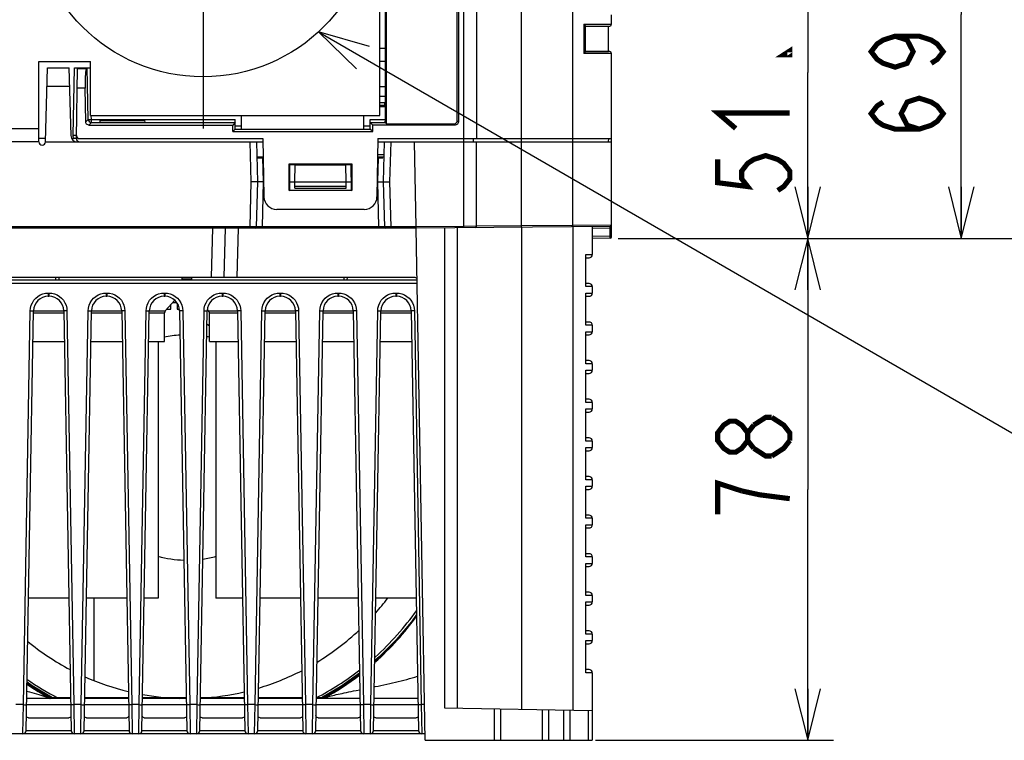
# Model space of a CAD drawing. Extents: x 28 to 410, y 36 to 287.
# Tile 3 of 40: x 88 to 126, y 44 to 72. Entities that reach past the tile are written whole.
import ezdxf

# ---------------------------------------------------------------- set-up
doc = ezdxf.new("R2010")
doc.units = 0
doc.header["$LTSCALE"] = 23.1
doc.linetypes.add('CENTER', pattern=[0.6, 0.375, -0.075, 0.075, -0.075])
doc.layers.get('0').update_dxf_attribs({"linetype": 'CONTINUOUS'})
for name, color, linetype in [('ALL_DIM', 7, 'CONTINUOUS'), ('ALL_NOTE', 7, 'CONTINUOUS'), ('DEFAULT_1', 7, 'CENTER')]:
    doc.layers.add(name, color=color, linetype=linetype)
doc.dimstyles.get("Standard").update_dxf_attribs({"dimtxt": 2.5, "dimasz": 2.5, "dimexe": 1.25, "dimexo": 0.625, "dimtad": 1, "dimcen": 2.5, "dimazin": 3, "dimtfac": 1, "dimtmove": 0, "dimatfit": 3})

# ---------------------------------------------------------------- blocks, each defined once
blk = doc.blocks.new('_OPEN')
at = {"color": 0, "linetype": 'BYBLOCK'}
for p, q in [((0, 0), (-1, 0.25)), ((-1, -0.25), (0, 0)), ((-1, 0), (0, 0))]:
    blk.add_line(p, q, dxfattribs=at)
blk = doc.blocks.new('*D8')
at = {"layer": 'ALL_DIM', "color": 2, "linetype": 'CONTINUOUS'}
for p, q in [((111.253, 63.152), (119.626, 63.152)), ((118.626, 63.152), (118.626, 53.402)), ((118.626, 43.652), (118.626, 53.402)), ((110.378, 43.652), (119.626, 43.652))]:
    blk.add_line(p, q, dxfattribs=at)
at = {"layer": 'ALL_DIM', "color": 2, "linetype": 'CONTINUOUS', "xscale": 2, "yscale": 2, "zscale": 2}
for p, rotation in [((118.626, 63.152), 90), ((118.626, 43.652), 270)]:
    blk.add_blockref('_OPEN', p, dxfattribs=dict(at, rotation=rotation))
blk = doc.blocks.new('*D9')
at = {"layer": 'ALL_DIM', "color": 2, "linetype": 'CONTINUOUS'}
for p, q in [((104.753, 76.052), (119.626, 76.052)), ((118.626, 76.052), (118.626, 69.602)), ((118.626, 63.152), (118.626, 69.602)), ((111.253, 63.152), (119.626, 63.152))]:
    blk.add_line(p, q, dxfattribs=at)
at = {"layer": 'ALL_DIM', "color": 2, "linetype": 'CONTINUOUS', "xscale": 2, "yscale": 2, "zscale": 2}
for p, rotation in [((118.626, 76.052), 90), ((118.626, 63.152), 270)]:
    blk.add_blockref('_OPEN', p, dxfattribs=dict(at, rotation=rotation))
blk = doc.blocks.new('*D10')
at = {"layer": 'ALL_DIM', "color": 2, "linetype": 'CONTINUOUS'}
for p, q in [((92.003, 80.552), (125.589, 80.552)), ((124.589, 80.552), (124.589, 71.852)), ((124.589, 63.152), (124.589, 71.852)), ((111.253, 63.152), (125.589, 63.152))]:
    blk.add_line(p, q, dxfattribs=at)
at = {"layer": 'ALL_DIM', "color": 2, "linetype": 'CONTINUOUS', "xscale": 2, "yscale": 2, "zscale": 2}
for p, rotation in [((124.589, 80.552), 90), ((124.589, 63.152), 270)]:
    blk.add_blockref('_OPEN', p, dxfattribs=dict(at, rotation=rotation))
blk = doc.blocks.new('*D11')
at = {"layer": 'ALL_DIM', "color": 2, "linetype": 'CONTINUOUS'}
for p, q in [((97.878, 86.052), (131.507, 86.052)), ((130.507, 86.052), (130.507, 74.602)), ((130.507, 63.152), (130.507, 74.602)), ((111.253, 63.152), (131.507, 63.152))]:
    blk.add_line(p, q, dxfattribs=at)
at = {"layer": 'ALL_DIM', "color": 2, "linetype": 'CONTINUOUS', "xscale": 2, "yscale": 2, "zscale": 2}
for p, rotation in [((130.507, 86.052), 90), ((130.507, 63.152), 270)]:
    blk.add_blockref('_OPEN', p, dxfattribs=dict(at, rotation=rotation))

msp = doc.modelspace()

# ---------------------------------------------------------------- linework, layer by layer
at = {"color": 7, "linetype": 'CONTINUOUS'}
for p, q in [((109.503, 63.656), (109.503, 90.448)), ((105.253, 86.902), (105.253, 67.027)), ((107.503, 63.638), (107.503, 86.902)), ((105.003, 67.725), (105.003, 86.777)), ((105.049, 86.777), (105.049, 67.679)), ((105.753, 86.777), (105.753, 67.027)), ((102.209, 78.277), (102.201, 67.776)), ((102.253, 67.601), (102.253, 78.277)), ((111.003, 71.471), (111.003, 71.834)), ((109.928, 71.471), (109.928, 70.334)), ((109.928, 71.471), (111.003, 71.471)), ((109.98, 71.396), (110.934, 71.396)), ((109.982, 71.4), (109.982, 70.405)), ((109.982, 71.391), (110.878, 71.391)), ((110.878, 71.391), (110.934, 71.396)), ((110.878, 70.413), (110.878, 71.391)), ((102.203, 70.527), (102.003, 70.527)), ((110.934, 70.408), (109.98, 70.408)), ((109.982, 70.413), (110.878, 70.413)), ((110.934, 70.408), (110.878, 70.413)), ((102.203, 70.027), (102.003, 70.027)), ((111.003, 70.334), (109.928, 70.334)), ((111.003, 63.209), (111.003, 70.334)), ((89.003, 66.902), (89.078, 69.777)), ((89.078, 69.777), (89.928, 69.777)), ((89.997, 67.146), (89.928, 69.777)), ((90.082, 67.155), (90.128, 69.777)), ((90.128, 69.777), (90.628, 69.777)), ((90.205, 67.03), (90.253, 69.777)), ((90.592, 69.737), (90.252, 69.737)), ((90.592, 69.737), (90.628, 69.777)), ((90.663, 67.775), (90.63, 69.777)), ((90.63, 69.777), (90.753, 69.777)), ((89.06, 69.067), (89.946, 69.067)), ((90.545, 68.991), (90.239, 68.991)), ((90.567, 67.677), (90.545, 68.991)), ((102.003, 69.052), (102.202, 69.052)), ((102.003, 68.677), (102.202, 68.677)), ((102.003, 68.427), (102.202, 68.427)), ((102.003, 68.327), (102.19, 68.327)), ((102.003, 68.302), (102.202, 68.302)), ((102.003, 68.277), (102.202, 68.277)), ((102.19, 68.327), (102.19, 68.427)), ((90.567, 67.677), (90.663, 67.775)), ((90.788, 67.775), (90.785, 67.928)), ((90.788, 67.652), (90.788, 67.775)), ((90.788, 67.775), (96.378, 67.775)), ((91.128, 67.652), (91.135, 67.727)), ((91.135, 67.727), (92.871, 67.727)), ((92.878, 67.652), (92.871, 67.727)), ((96.378, 67.402), (96.378, 67.775)), ((101.628, 67.402), (101.628, 67.775)), ((101.628, 67.775), (102.201, 67.775)), ((105.003, 67.725), (105.049, 67.679)), ((90.692, 67.555), (90.788, 67.652)), ((90.692, 67.555), (96.28, 67.555)), ((90.788, 67.652), (96.378, 67.652)), ((96.378, 67.652), (96.28, 67.555)), ((96.28, 67.305), (96.28, 67.555)), ((96.378, 67.402), (96.28, 67.305)), ((96.378, 67.525), (96.628, 67.525)), ((96.378, 67.402), (96.628, 67.402)), ((101.378, 67.525), (101.628, 67.525)), ((101.378, 67.402), (101.628, 67.402)), ((101.628, 67.652), (101.726, 67.555)), ((101.628, 67.652), (102.201, 67.652)), ((101.726, 67.305), (101.628, 67.402)), ((101.726, 67.305), (101.726, 67.555)), ((104.924, 67.555), (101.726, 67.555)), ((102.193, 67.657), (102.19, 67.652)), ((102.201, 67.652), (102.253, 67.601)), ((102.253, 67.601), (104.878, 67.601)), ((104.878, 67.601), (104.924, 67.555)), ((89.006, 67.027), (88.753, 67.027)), ((90.205, 67.027), (90.031, 67.027)), ((90.332, 67.027), (97.455, 67.027)), ((96.28, 67.305), (101.726, 67.305)), ((97.455, 67.027), (97.494, 64.769)), ((101.926, 67.027), (101.887, 64.769)), ((101.926, 67.027), (111.003, 67.027)), ((105.253, 67.027), (105.251, 66.902)), ((105.628, 67.027), (105.626, 66.902)), ((110.878, 67.027), (110.876, 66.902)), ((88.753, 66.902), (84.253, 66.902)), ((89.003, 66.902), (97.457, 66.902)), ((97.003, 65.352), (96.962, 66.902)), ((97.253, 65.352), (97.212, 66.902)), ((101.924, 66.902), (111.003, 66.902)), ((102.169, 66.902), (102.128, 65.352)), ((102.419, 66.902), (102.378, 65.352)), ((103.405, 63.602), (103.347, 66.902)), ((105.257, 63.619), (105.257, 66.902)), ((105.753, 63.622), (105.753, 66.902)), ((97.228, 66.323), (97.467, 66.323)), ((97.229, 66.277), (97.468, 66.277)), ((97.478, 65.352), (97.454, 66.277)), ((101.927, 66.277), (101.903, 65.352)), ((101.913, 66.277), (102.114, 66.277)), ((101.914, 66.323), (102.151, 66.323)), ((102.155, 66.402), (101.915, 66.402)), ((98.477, 65.019), (98.477, 66.054)), ((98.505, 66.026), (98.477, 66.054)), ((98.477, 66.054), (100.904, 66.054)), ((98.504, 65.028), (98.505, 66.026)), ((98.505, 66.026), (100.876, 66.026)), ((98.69, 65.352), (98.708, 66.004)), ((98.708, 66.004), (100.673, 66.004)), ((100.69, 65.352), (100.673, 66.004)), ((100.876, 66.026), (100.904, 66.054)), ((100.876, 66.026), (100.877, 65.028)), ((100.904, 66.054), (100.904, 65.019)), ((96.957, 63.602), (97.003, 65.352)), ((97.478, 65.352), (97.003, 65.352)), ((97.207, 63.601), (97.253, 65.352)), ((97.432, 63.601), (97.478, 65.352)), ((98.504, 65.352), (100.877, 65.352)), ((98.697, 65.102), (98.69, 65.352)), ((98.695, 65.177), (100.686, 65.177)), ((98.697, 65.102), (100.684, 65.102)), ((100.684, 65.102), (100.69, 65.352)), ((101.897, 65.352), (102.378, 65.352)), ((101.903, 65.352), (101.949, 63.601)), ((102.128, 65.352), (102.174, 63.601)), ((102.378, 65.352), (102.424, 63.602)), ((98.477, 65.019), (98.504, 65.028)), ((100.904, 65.019), (98.477, 65.019)), ((98.504, 65.028), (100.877, 65.028)), ((100.877, 65.028), (100.904, 65.019)), ((101.387, 64.277), (97.994, 64.277)), ((103.406, 63.552), (63.6, 63.552)), ((96.957, 63.602), (70.049, 63.602)), ((95.453, 61.652), (95.503, 63.552)), ((95.953, 61.652), (96.003, 63.552)), ((96.453, 61.652), (96.503, 63.552)), ((96.957, 63.552), (96.957, 63.602)), ((97.207, 63.601), (96.957, 63.602)), ((97.432, 63.552), (97.432, 63.601)), ((101.949, 63.601), (97.432, 63.601)), ((101.949, 63.552), (101.949, 63.601)), ((102.424, 63.602), (102.174, 63.601)), ((102.424, 63.552), (102.424, 63.602)), ((103.405, 63.602), (102.424, 63.602)), ((105.257, 63.619), (103.405, 63.602)), ((110.953, 63.618), (103.406, 63.552)), ((103.753, 43.652), (103.406, 63.552)), ((104.507, 63.562), (104.507, 44.911)), ((105.003, 63.566), (105.003, 44.902)), ((105.753, 63.622), (105.257, 63.619)), ((107.503, 63.638), (105.753, 63.622)), ((109.503, 63.656), (107.503, 63.638)), ((107.503, 63.588), (107.503, 63.638)), ((107.503, 63.588), (107.503, 44.859)), ((111.003, 63.668), (109.503, 63.656)), ((109.503, 63.606), (109.503, 63.656)), ((109.503, 63.606), (109.503, 44.824)), ((110.253, 63.612), (110.253, 62.527)), ((110.954, 63.543), (110.253, 63.537)), ((110.954, 63.543), (111.003, 63.543)), ((110.954, 63.234), (110.954, 63.543)), ((110.954, 63.234), (110.253, 63.227)), ((110.953, 63.159), (110.253, 63.152)), ((110.954, 63.234), (111.003, 63.234)), ((110.003, 62.527), (110.253, 62.527)), ((110.003, 61.277), (110.003, 62.527)), ((110.003, 62.402), (110.128, 62.402)), ((63.68, 61.652), (103.326, 61.652)), ((89.395, 61.652), (89.4, 61.527)), ((89.52, 61.652), (89.525, 61.527)), ((94.315, 61.527), (94.315, 61.652)), ((94.69, 61.527), (94.69, 61.652)), ((100.606, 61.527), (100.611, 61.653)), ((100.731, 61.527), (100.736, 61.652)), ((103.443, 61.403), (63.563, 61.403)), ((103.441, 61.527), (63.565, 61.527)), ((94.315, 61.578), (94.69, 61.578)), ((110.128, 61.402), (110.003, 61.402)), ((110.253, 61.277), (110.003, 61.277)), ((110.253, 61.277), (110.253, 61.027)), ((89.115, 61.028), (89.115, 60.902)), ((89.115, 61.028), (89.141, 61.028)), ((89.115, 60.902), (89.141, 60.902)), ((89.141, 61.028), (89.141, 60.902)), ((91.365, 61.028), (91.365, 60.902)), ((91.365, 61.028), (91.391, 61.028)), ((91.365, 60.902), (91.391, 60.902)), ((91.391, 61.028), (91.391, 60.902)), ((93.615, 61.028), (93.615, 60.902)), ((93.615, 61.028), (93.641, 61.028)), ((93.615, 60.902), (93.641, 60.902)), ((93.641, 61.028), (93.641, 60.902)), ((95.865, 61.028), (95.865, 60.902)), ((95.865, 61.028), (95.891, 61.028)), ((95.865, 60.902), (95.891, 60.902)), ((95.891, 61.028), (95.891, 60.902)), ((98.115, 61.028), (98.115, 60.902)), ((98.115, 61.028), (98.141, 61.028)), ((98.115, 60.902), (98.141, 60.902)), ((98.141, 61.028), (98.141, 60.902)), ((100.365, 61.028), (100.365, 60.902)), ((100.365, 61.028), (100.391, 61.028)), ((100.365, 60.902), (100.391, 60.902)), ((100.391, 61.028), (100.391, 60.902)), ((102.615, 61.028), (102.615, 60.902)), ((102.615, 61.028), (102.641, 61.028)), ((102.615, 60.902), (102.641, 60.902)), ((102.641, 61.028), (102.641, 60.902)), ((110.003, 61.027), (110.253, 61.027)), ((110.003, 59.777), (110.003, 61.027)), ((110.003, 60.902), (110.128, 60.902)), ((93.661, 60.341), (94.033, 60.747)), ((93.878, 60.402), (93.878, 60.578)), ((94.114, 60.652), (93.946, 60.652)), ((94.111, 60.652), (94.116, 60.649)), ((94.128, 60.63), (94.128, 60.402)), ((88.148, 45.037), (88.415, 60.341)), ((88.255, 44.025), (88.54, 60.337)), ((88.538, 60.257), (89.717, 60.257)), ((88.54, 60.341), (89.716, 60.341)), ((89.716, 60.337), (90.001, 44.025)), ((89.841, 60.341), (90.108, 45.037)), ((90.398, 45.037), (90.665, 60.341)), ((90.505, 44.025), (90.79, 60.337)), ((90.788, 60.257), (91.967, 60.257)), ((90.79, 60.341), (91.966, 60.341)), ((91.966, 60.337), (92.251, 44.025)), ((92.091, 60.341), (92.358, 45.037)), ((92.648, 45.037), (92.915, 60.341)), ((92.755, 44.025), (93.04, 60.337)), ((93.038, 60.257), (93.628, 60.257)), ((93.04, 60.341), (93.661, 60.341)), ((93.628, 59.152), (93.628, 60.257)), ((93.717, 60.402), (93.878, 60.402)), ((94.128, 60.402), (94.21, 60.402)), ((94.216, 60.337), (94.501, 44.025)), ((94.341, 60.341), (94.608, 45.037)), ((94.898, 45.037), (95.165, 60.341)), ((95.005, 44.025), (95.29, 60.337)), ((95.345, 60.341), (95.295, 60.395)), ((95.345, 60.341), (96.466, 60.341)), ((95.378, 59.152), (95.378, 60.257)), ((95.378, 60.257), (96.467, 60.257)), ((96.466, 60.337), (96.751, 44.025)), ((96.591, 60.341), (96.858, 45.037)), ((97.148, 45.037), (97.415, 60.341)), ((97.255, 44.025), (97.54, 60.337)), ((97.538, 60.257), (98.717, 60.257)), ((97.54, 60.341), (98.716, 60.341)), ((98.716, 60.337), (99.001, 44.025)), ((98.841, 60.341), (99.108, 45.037)), ((99.398, 45.037), (99.665, 60.341)), ((99.505, 44.025), (99.79, 60.337)), ((99.788, 60.257), (100.967, 60.257)), ((99.79, 60.341), (100.966, 60.341)), ((100.966, 60.337), (101.251, 44.025)), ((101.091, 60.341), (101.358, 45.037)), ((101.648, 45.037), (101.915, 60.341)), ((101.755, 44.025), (102.04, 60.337)), ((102.038, 60.257), (103.217, 60.257)), ((102.04, 60.341), (103.216, 60.341)), ((103.216, 60.337), (103.501, 44.025)), ((103.341, 60.341), (103.608, 45.037)), ((95.281, 59.829), (95.378, 59.761)), ((110.128, 59.902), (110.003, 59.902)), ((110.253, 59.777), (110.003, 59.777)), ((110.253, 59.777), (110.253, 59.527)), ((110.003, 59.527), (110.253, 59.527)), ((110.003, 58.277), (110.003, 59.527)), ((110.003, 59.402), (110.128, 59.402)), ((88.519, 59.152), (89.737, 59.152)), ((90.769, 59.152), (91.987, 59.152)), ((93.019, 59.152), (93.628, 59.152)), ((93.378, 59.152), (93.378, 49.177)), ((95.378, 59.152), (96.487, 59.152)), ((95.628, 59.152), (95.628, 49.177)), ((97.519, 59.152), (98.737, 59.152)), ((99.769, 59.152), (100.987, 59.152)), ((102.019, 59.152), (103.237, 59.152)), ((110.128, 58.402), (110.003, 58.402)), ((110.253, 58.277), (110.003, 58.277)), ((110.253, 58.277), (110.253, 58.027)), ((110.003, 58.027), (110.253, 58.027)), ((110.003, 56.777), (110.003, 58.027)), ((110.003, 57.902), (110.128, 57.902)), ((110.128, 56.902), (110.003, 56.902)), ((110.253, 56.777), (110.003, 56.777)), ((110.253, 56.777), (110.253, 56.527)), ((110.003, 56.527), (110.253, 56.527)), ((110.003, 55.277), (110.003, 56.527)), ((110.003, 56.402), (110.128, 56.402)), ((110.128, 55.402), (110.003, 55.402)), ((110.253, 55.277), (110.003, 55.277)), ((110.253, 55.277), (110.253, 55.027)), ((110.003, 55.027), (110.253, 55.027)), ((110.003, 53.777), (110.003, 55.027)), ((110.003, 54.902), (110.128, 54.902)), ((110.128, 53.902), (110.003, 53.902)), ((110.253, 53.777), (110.003, 53.777)), ((110.253, 53.777), (110.253, 53.527)), ((110.003, 53.527), (110.253, 53.527)), ((110.003, 52.277), (110.003, 53.527)), ((110.003, 53.402), (110.128, 53.402)), ((110.128, 52.402), (110.003, 52.402)), ((110.253, 52.277), (110.003, 52.277)), ((110.253, 52.277), (110.253, 52.027)), ((110.003, 52.027), (110.253, 52.027)), ((110.003, 50.777), (110.003, 52.027)), ((110.003, 51.902), (110.128, 51.902)), ((110.128, 50.902), (110.003, 50.902)), ((110.253, 50.777), (110.003, 50.777)), ((110.003, 50.527), (110.253, 50.527)), ((110.003, 49.277), (110.003, 50.527)), ((110.253, 50.777), (110.253, 50.527)), ((110.003, 50.402), (110.128, 50.402)), ((110.128, 49.402), (110.003, 49.402)), ((89.911, 49.177), (88.345, 49.177)), ((92.161, 49.177), (90.595, 49.177)), ((90.878, 49.177), (90.878, 45.986)), ((93.378, 49.177), (92.845, 49.177)), ((96.661, 49.177), (95.628, 49.177)), ((98.911, 49.177), (97.345, 49.177)), ((101.161, 49.177), (99.595, 49.177)), ((103.411, 49.177), (101.845, 49.177)), ((110.253, 49.277), (110.003, 49.277)), ((110.003, 49.027), (110.253, 49.027)), ((110.003, 47.777), (110.003, 49.027)), ((110.253, 49.277), (110.253, 49.027)), ((110.003, 48.902), (110.128, 48.902)), ((110.128, 47.902), (110.003, 47.902)), ((110.253, 47.777), (110.003, 47.777)), ((110.003, 47.527), (110.253, 47.527)), ((110.003, 46.277), (110.003, 47.527)), ((110.253, 47.777), (110.253, 47.527)), ((110.003, 47.402), (110.128, 47.402)), ((110.128, 46.402), (110.003, 46.402)), ((101.212, 46.224), (100.516, 45.728)), ((101.212, 46.26), (100.519, 45.767)), ((110.253, 46.277), (110.003, 46.277)), ((110.253, 46.277), (110.253, 43.652)), ((100.519, 45.767), (99.725, 45.296)), ((100.516, 45.728), (99.766, 45.279)), ((89.979, 45.277), (88.277, 45.277)), ((89.108, 45.302), (89.168, 45.278)), ((89.155, 45.286), (89.14, 45.288)), ((89.979, 45.296), (89.281, 45.296)), ((92.229, 45.296), (90.527, 45.296)), ((92.229, 45.277), (90.527, 45.277)), ((94.479, 45.296), (92.777, 45.296)), ((94.479, 45.277), (92.777, 45.277)), ((96.729, 45.296), (95.027, 45.296)), ((96.729, 45.277), (95.027, 45.277)), ((98.979, 45.296), (97.277, 45.296)), ((98.979, 45.277), (97.277, 45.277)), ((99.725, 45.296), (99.527, 45.296)), ((101.229, 45.277), (99.527, 45.277)), ((99.837, 45.288), (99.842, 45.291)), ((103.479, 45.277), (101.777, 45.277)), ((88.148, 45.037), (87.858, 45.037)), ((88.13, 43.902), (88.148, 45.037)), ((89.983, 45.027), (88.273, 45.027)), ((90.398, 45.037), (90.108, 45.037)), ((90.108, 45.037), (90.126, 43.902)), ((90.38, 43.902), (90.398, 45.037)), ((92.233, 45.027), (90.523, 45.027)), ((92.648, 45.037), (92.358, 45.037)), ((92.358, 45.037), (92.376, 43.902)), ((92.63, 43.902), (92.648, 45.037)), ((94.483, 45.027), (92.773, 45.027)), ((94.898, 45.037), (94.608, 45.037)), ((94.608, 45.037), (94.626, 43.902)), ((94.88, 43.902), (94.898, 45.037)), ((96.733, 45.027), (95.023, 45.027)), ((97.148, 45.037), (96.858, 45.037)), ((96.858, 45.037), (96.876, 43.902)), ((97.13, 43.902), (97.148, 45.037)), ((98.983, 45.027), (97.273, 45.027)), ((99.398, 45.037), (99.108, 45.037)), ((99.108, 45.037), (99.126, 43.902)), ((99.38, 43.902), (99.398, 45.037)), ((101.233, 45.027), (99.523, 45.027)), ((101.648, 45.037), (101.358, 45.037)), ((101.358, 45.037), (101.376, 43.902)), ((101.63, 43.902), (101.648, 45.037)), ((103.483, 45.027), (101.773, 45.027)), ((103.729, 45.037), (103.608, 45.037)), ((103.608, 45.037), (103.626, 43.902)), ((104.507, 44.911), (110.253, 44.811)), ((106.443, 44.877), (106.443, 43.652)), ((106.69, 44.873), (106.69, 43.652)), ((108.315, 43.652), (108.315, 44.845)), ((108.568, 43.652), (108.568, 44.84)), ((109.13, 44.83), (109.13, 43.652)), ((109.378, 44.826), (109.378, 43.652)), ((110.094, 44.814), (110.094, 43.652)), ((88.346, 44.527), (89.91, 44.527)), ((90.596, 44.527), (92.16, 44.527)), ((92.846, 44.527), (94.41, 44.527)), ((95.096, 44.527), (96.66, 44.527)), ((97.346, 44.527), (98.91, 44.527)), ((99.596, 44.527), (101.16, 44.527)), ((101.846, 44.527), (103.41, 44.527)), ((90.001, 44.025), (88.255, 44.025)), ((92.251, 44.025), (90.505, 44.025)), ((94.501, 44.025), (92.755, 44.025)), ((96.751, 44.025), (95.005, 44.025)), ((99.001, 44.025), (97.255, 44.025)), ((101.251, 44.025), (99.505, 44.025)), ((103.501, 44.025), (101.755, 44.025)), ((103.749, 43.902), (63.257, 43.902)), ((103.753, 43.652), (110.253, 43.652))]:
    msp.add_line(p, q, dxfattribs=at)
at = {"color": 3, "linetype": 'CONTINUOUS'}
for p, q in [((102.003, 67.927), (102.003, 78.277)), ((88.753, 66.902), (88.753, 70.027)), ((88.753, 70.027), (90.753, 70.027)), ((90.753, 67.927), (90.753, 70.027)), ((90.753, 67.927), (102.003, 67.927)), ((96.628, 67.402), (96.628, 67.927)), ((101.378, 67.402), (101.378, 67.927)), ((87.378, 67.427), (88.753, 67.427)), ((96.628, 67.402), (101.378, 67.402))]:
    msp.add_line(p, q, dxfattribs=at)
at = {"color": 7, "linetype": 'CONTINUOUS'}
for points in [[(109.928, 71.471), (109.947, 71.451), (109.962, 71.433), (109.973, 71.418), (109.98, 71.407), (109.982, 71.4)], [(109.982, 70.405), (109.98, 70.398), (109.973, 70.387), (109.962, 70.372), (109.947, 70.354), (109.928, 70.334)], [(90.592, 69.737), (90.582, 69.715), (90.572, 69.674), (90.564, 69.614), (90.557, 69.538), (90.551, 69.447), (90.547, 69.344), (90.545, 69.232), (90.544, 69.113), (90.545, 68.991)], [(90.663, 67.775), (90.664, 67.775), (90.668, 67.775), (90.675, 67.774), (90.686, 67.774), (90.701, 67.774), (90.72, 67.774), (90.741, 67.775), (90.764, 67.775), (90.788, 67.775)], [(102.201, 67.776), (102.201, 67.744), (102.2, 67.714), (102.198, 67.689), (102.196, 67.669), (102.193, 67.657)], [(104.878, 67.601), (104.911, 67.605), (104.941, 67.617), (104.967, 67.637), (104.986, 67.663), (104.999, 67.693), (105.003, 67.725)], [(90.692, 67.555), (90.66, 67.559), (90.63, 67.571), (90.604, 67.59), (90.584, 67.616), (90.572, 67.645), (90.567, 67.677)], [(105.049, 67.679), (105.045, 67.647), (105.032, 67.617), (105.012, 67.591), (104.987, 67.571), (104.957, 67.559), (104.924, 67.555)], [(90.114, 67.027), (90.096, 67.068), (90.085, 67.11), (90.082, 67.155)], [(90.207, 67.155), (90.203, 67.154), (90.19, 67.154), (90.171, 67.154), (90.145, 67.154), (90.115, 67.154), (90.082, 67.155)], [(97.432, 63.601), (97.388, 63.601), (97.346, 63.601), (97.307, 63.601), (97.273, 63.601), (97.245, 63.601), (97.224, 63.601), (97.211, 63.601), (97.207, 63.601)], [(102.174, 63.601), (102.169, 63.601), (102.157, 63.601), (102.136, 63.601), (102.108, 63.601), (102.074, 63.601), (102.035, 63.601), (101.993, 63.601), (101.949, 63.601)], [(103.405, 63.562), (103.405, 63.587), (103.405, 63.602)], [(103.406, 63.552), (103.405, 63.555), (103.405, 63.562)], [(105.257, 63.569), (105.257, 63.571), (105.257, 63.578), (105.257, 63.589), (105.257, 63.603), (105.257, 63.619)], [(110.954, 63.543), (110.954, 63.56), (110.954, 63.576), (110.954, 63.59), (110.954, 63.602), (110.954, 63.611), (110.954, 63.616), (110.953, 63.618)], [(110.953, 63.159), (110.954, 63.159), (110.954, 63.161), (110.954, 63.166), (110.954, 63.173), (110.954, 63.183), (110.954, 63.197), (110.954, 63.214), (110.954, 63.234)], [(103.326, 61.652), (103.358, 61.648), (103.388, 61.636), (103.414, 61.617), (103.434, 61.591), (103.44, 61.577)], [(88.415, 60.341), (88.425, 60.447), (88.452, 60.553), (88.495, 60.654), (88.553, 60.746), (88.624, 60.828), (88.707, 60.898), (88.801, 60.954), (88.903, 60.996), (89.008, 61.02), (89.115, 61.028)], [(89.141, 61.028), (89.247, 61.02), (89.353, 60.996), (89.455, 60.954), (89.548, 60.898), (89.632, 60.828), (89.703, 60.746), (89.761, 60.654), (89.804, 60.553), (89.831, 60.447), (89.841, 60.341)], [(90.665, 60.341), (90.675, 60.447), (90.702, 60.553), (90.745, 60.654), (90.803, 60.746), (90.874, 60.828), (90.957, 60.898), (91.051, 60.954), (91.153, 60.996), (91.258, 61.02), (91.365, 61.028)], [(91.391, 61.028), (91.497, 61.02), (91.603, 60.996), (91.705, 60.954), (91.798, 60.898), (91.882, 60.828), (91.953, 60.746), (92.011, 60.654), (92.054, 60.553), (92.081, 60.447), (92.091, 60.341)], [(92.915, 60.341), (92.925, 60.447), (92.952, 60.553), (92.995, 60.654), (93.053, 60.746), (93.124, 60.828), (93.207, 60.898), (93.301, 60.954), (93.403, 60.996), (93.508, 61.02), (93.615, 61.028)], [(93.641, 61.028), (93.747, 61.02), (93.853, 60.996), (93.955, 60.954), (94.048, 60.898), (94.132, 60.828), (94.203, 60.746), (94.261, 60.654), (94.304, 60.553), (94.331, 60.447), (94.341, 60.341)], [(95.165, 60.341), (95.175, 60.447), (95.202, 60.553), (95.245, 60.654), (95.303, 60.746), (95.374, 60.828), (95.457, 60.898), (95.551, 60.954), (95.653, 60.996), (95.758, 61.02), (95.865, 61.028)], [(95.891, 61.028), (95.997, 61.02), (96.103, 60.996), (96.205, 60.954), (96.298, 60.898), (96.382, 60.828), (96.453, 60.746), (96.511, 60.654), (96.554, 60.553), (96.581, 60.447), (96.591, 60.341)], [(97.415, 60.341), (97.425, 60.447), (97.452, 60.553), (97.495, 60.654), (97.553, 60.746), (97.624, 60.828), (97.707, 60.898), (97.801, 60.954), (97.903, 60.996), (98.008, 61.02), (98.115, 61.028)], [(98.141, 61.028), (98.247, 61.02), (98.353, 60.996), (98.455, 60.954), (98.548, 60.898), (98.632, 60.828), (98.703, 60.746), (98.761, 60.654), (98.804, 60.553), (98.831, 60.447), (98.841, 60.341)], [(99.665, 60.341), (99.675, 60.447), (99.702, 60.553), (99.745, 60.654), (99.803, 60.746), (99.874, 60.828), (99.957, 60.898), (100.051, 60.954), (100.153, 60.996), (100.258, 61.02), (100.365, 61.028)], [(100.391, 61.028), (100.497, 61.02), (100.603, 60.996), (100.705, 60.954), (100.798, 60.898), (100.882, 60.828), (100.953, 60.746), (101.011, 60.654), (101.054, 60.553), (101.081, 60.447), (101.091, 60.341)], [(101.915, 60.341), (101.925, 60.447), (101.952, 60.553), (101.995, 60.654), (102.053, 60.746), (102.124, 60.828), (102.207, 60.898), (102.301, 60.954), (102.403, 60.996), (102.508, 61.02), (102.615, 61.028)], [(102.641, 61.028), (102.747, 61.02), (102.853, 60.996), (102.955, 60.954), (103.048, 60.898), (103.132, 60.828), (103.203, 60.746), (103.261, 60.654), (103.304, 60.553), (103.331, 60.447), (103.341, 60.341)], [(88.415, 60.341), (88.453, 60.34), (88.488, 60.339), (88.516, 60.338), (88.534, 60.338), (88.54, 60.337)], [(89.841, 60.341), (89.802, 60.34), (89.768, 60.339), (89.74, 60.338), (89.722, 60.338), (89.716, 60.337)], [(90.665, 60.341), (90.703, 60.34), (90.738, 60.339), (90.766, 60.338), (90.784, 60.338), (90.79, 60.337)], [(92.091, 60.341), (92.052, 60.34), (92.018, 60.339), (91.99, 60.338), (91.972, 60.338), (91.966, 60.337)], [(92.915, 60.341), (92.953, 60.34), (92.988, 60.339), (93.016, 60.338), (93.034, 60.338), (93.04, 60.337)], [(94.341, 60.341), (94.302, 60.34), (94.268, 60.339), (94.24, 60.338), (94.222, 60.338), (94.216, 60.337)], [(95.165, 60.341), (95.203, 60.34), (95.238, 60.339), (95.266, 60.338), (95.284, 60.338), (95.29, 60.337)], [(96.591, 60.341), (96.552, 60.34), (96.518, 60.339), (96.49, 60.338), (96.472, 60.338), (96.466, 60.337)], [(97.415, 60.341), (97.453, 60.34), (97.488, 60.339), (97.516, 60.338), (97.534, 60.338), (97.54, 60.337)], [(98.841, 60.341), (98.802, 60.34), (98.768, 60.339), (98.74, 60.338), (98.722, 60.338), (98.716, 60.337)], [(99.665, 60.341), (99.703, 60.34), (99.738, 60.339), (99.766, 60.338), (99.784, 60.338), (99.79, 60.337)], [(101.091, 60.341), (101.052, 60.34), (101.018, 60.339), (100.99, 60.338), (100.972, 60.338), (100.966, 60.337)], [(101.915, 60.341), (101.953, 60.34), (101.988, 60.339), (102.016, 60.338), (102.034, 60.338), (102.04, 60.337)], [(103.341, 60.341), (103.302, 60.34), (103.268, 60.339), (103.24, 60.338), (103.222, 60.338), (103.216, 60.337)], [(103.422, 48.521), (103.099, 48.08), (102.526, 47.417), (101.902, 46.801), (101.802, 46.717)], [(103.422, 48.535), (103.225, 48.258), (102.63, 47.552), (101.977, 46.899), (101.803, 46.751)], [(101.785, 45.729), (101.819, 45.737), (101.93, 45.76), (102.042, 45.783), (102.155, 45.807), (102.267, 45.832), (102.38, 45.857), (102.492, 45.883), (102.604, 45.909), (102.715, 45.936), (102.826, 45.964), (102.936, 45.992), (103.044, 46.021), (103.151, 46.05), (103.257, 46.08), (103.36, 46.111), (103.462, 46.142), (103.464, 46.142)], [(88.282, 45.564), (88.286, 45.563), (88.383, 45.536), (88.478, 45.509), (88.569, 45.482), (88.657, 45.455), (88.742, 45.429), (88.824, 45.403), (88.901, 45.377), (88.975, 45.351), (89.044, 45.326), (89.108, 45.302)], [(89.154, 45.286), (88.579, 45.625), (88.286, 45.821)], [(89.24, 45.279), (88.49, 45.728), (88.287, 45.872)], [(89.281, 45.296), (88.487, 45.767), (88.288, 45.908)], [(99.842, 45.291), (99.874, 45.305), (99.912, 45.319), (99.953, 45.333), (100, 45.348), (100.052, 45.363), (100.107, 45.378), (100.168, 45.394), (100.232, 45.41), (100.301, 45.426), (100.374, 45.442), (100.45, 45.459), (100.53, 45.477), (100.614, 45.494), (100.701, 45.512), (100.791, 45.53), (100.884, 45.549), (100.979, 45.568), (101.078, 45.588), (101.223, 45.617)], [(89.279, 45.277), (89.205, 45.28), (89.155, 45.286)], [(99.836, 45.288), (99.839, 45.289), (99.834, 45.288), (99.8, 45.281)], [(88.148, 45.037), (88.186, 45.036), (88.221, 45.036), (88.249, 45.035), (88.267, 45.034), (88.273, 45.034)], [(90.108, 45.037), (90.07, 45.036), (90.035, 45.036), (90.007, 45.035), (89.989, 45.034), (89.983, 45.034)], [(90.398, 45.037), (90.436, 45.036), (90.471, 45.036), (90.499, 45.035), (90.517, 45.034), (90.523, 45.034)], [(92.358, 45.037), (92.32, 45.036), (92.285, 45.036), (92.257, 45.035), (92.239, 45.034), (92.233, 45.034)], [(92.648, 45.037), (92.686, 45.036), (92.721, 45.036), (92.749, 45.035), (92.767, 45.034), (92.773, 45.034)], [(94.608, 45.037), (94.57, 45.036), (94.535, 45.036), (94.507, 45.035), (94.489, 45.034), (94.483, 45.034)], [(94.898, 45.037), (94.936, 45.036), (94.971, 45.036), (94.999, 45.035), (95.017, 45.034), (95.023, 45.034)], [(96.858, 45.037), (96.82, 45.036), (96.785, 45.036), (96.757, 45.035), (96.739, 45.034), (96.733, 45.034)], [(97.148, 45.037), (97.186, 45.036), (97.221, 45.036), (97.249, 45.035), (97.267, 45.034), (97.273, 45.034)], [(99.108, 45.037), (99.07, 45.036), (99.035, 45.036), (99.007, 45.035), (98.989, 45.034), (98.983, 45.034)], [(99.398, 45.037), (99.436, 45.036), (99.471, 45.036), (99.499, 45.035), (99.517, 45.034), (99.523, 45.034)], [(101.358, 45.037), (101.32, 45.036), (101.285, 45.036), (101.257, 45.035), (101.239, 45.034), (101.233, 45.034)], [(101.648, 45.037), (101.686, 45.036), (101.721, 45.036), (101.749, 45.035), (101.767, 45.034), (101.773, 45.034)], [(103.608, 45.037), (103.57, 45.036), (103.535, 45.036), (103.507, 45.035), (103.489, 45.034), (103.483, 45.034)], [(88.346, 44.527), (88.309, 44.533), (88.283, 44.551), (88.269, 44.581), (88.266, 44.624)], [(89.99, 44.624), (89.986, 44.581), (89.972, 44.551), (89.947, 44.533), (89.91, 44.527)], [(90.596, 44.527), (90.559, 44.533), (90.533, 44.551), (90.519, 44.581), (90.516, 44.624)], [(92.24, 44.624), (92.236, 44.581), (92.222, 44.551), (92.197, 44.533), (92.16, 44.527)], [(92.846, 44.527), (92.809, 44.533), (92.783, 44.551), (92.769, 44.581), (92.766, 44.624)], [(94.49, 44.624), (94.486, 44.581), (94.472, 44.551), (94.447, 44.533), (94.41, 44.527)], [(95.096, 44.527), (95.059, 44.533), (95.033, 44.551), (95.019, 44.581), (95.016, 44.624)], [(96.74, 44.624), (96.736, 44.581), (96.722, 44.551), (96.697, 44.533), (96.66, 44.527)], [(97.346, 44.527), (97.309, 44.533), (97.283, 44.551), (97.269, 44.581), (97.266, 44.624)], [(98.99, 44.624), (98.986, 44.581), (98.972, 44.551), (98.947, 44.533), (98.91, 44.527)], [(99.596, 44.527), (99.559, 44.533), (99.533, 44.551), (99.519, 44.581), (99.516, 44.624)], [(101.24, 44.624), (101.236, 44.581), (101.222, 44.551), (101.197, 44.533), (101.16, 44.527)], [(101.846, 44.527), (101.809, 44.533), (101.783, 44.551), (101.769, 44.581), (101.766, 44.624)], [(103.49, 44.624), (103.486, 44.581), (103.472, 44.551), (103.447, 44.533), (103.41, 44.527)]]:
    msp.add_lwpolyline(points, dxfattribs=at)
msp.add_circle((95.128, 76.052), 6.625, dxfattribs=at)
for centre, radius, start, end in [((110.928, 71.471), 0.075, 275, 360), ((110.928, 70.334), 0.075, 0, 85), ((102.215, 68.327), 0.025, 180, 236.2916), ((90.788, 67.777), 0.125, 181.0001, 270), ((90.246, 67.152), 0.25, 181.5, 270), ((90.33, 67.027), 0.125, 179, 270), ((90.332, 67.152), 0.125, 179, 270), ((88.878, 66.902), 0.125, 180, 360), ((97.994, 64.777), 0.5, 181, 270), ((101.387, 64.777), 0.5, 270, 359), ((97.157, 63.602), 0.05, 270, 358.5), ((102.224, 63.602), 0.05, 181.5, 270), ((105.703, 63.622), 0.05, 270.5, 360), ((110.953, 63.668), 0.05, 270.5, 360), ((110.953, 63.209), 0.05, 270.5, 360), ((110.128, 62.527), 0.125, 270, 360), ((110.128, 61.277), 0.125, 0, 90), ((89.115, 60.327), 0.575, 89.9989, 178.9994), ((89.141, 60.327), 0.575, 1.0006, 90.0011), ((91.365, 60.327), 0.575, 89.9989, 178.9994), ((91.391, 60.327), 0.575, 1.0006, 90.0011), ((93.615, 60.327), 0.575, 89.9989, 178.9994), ((93.641, 60.327), 0.575, 1.0006, 90.0011), ((95.865, 60.327), 0.575, 89.9989, 178.9994), ((95.891, 60.327), 0.575, 1.0006, 90.0011), ((98.115, 60.327), 0.575, 89.9989, 178.9994), ((98.141, 60.327), 0.575, 1.0006, 90.0011), ((100.365, 60.327), 0.575, 89.9989, 178.9994), ((100.391, 60.327), 0.575, 1.0006, 90.0011), ((102.615, 60.327), 0.575, 89.9989, 178.9994), ((102.641, 60.327), 0.575, 1.0006, 90.0011), ((110.128, 61.027), 0.125, 270, 360), ((93.753, 60.257), 0.125, 137.4896, 180), ((95.253, 60.257), 0.125, 0, 42.5104), ((110.128, 59.777), 0.125, 0, 90), ((94.503, 55.027), 4.375, 93.5511, 101.5664), ((94.503, 55.027), 4.375, 78.4336, 79.859), ((110.128, 59.527), 0.125, 270, 360), ((110.128, 58.277), 0.125, 0, 90), ((110.128, 58.027), 0.125, 270, 360), ((110.128, 56.777), 0.125, 0, 90), ((110.128, 56.527), 0.125, 270, 360), ((110.128, 55.277), 0.125, 0, 90), ((110.128, 55.027), 0.125, 270, 360), ((110.128, 53.777), 0.125, 0, 90), ((110.128, 53.527), 0.125, 270, 360), ((110.128, 52.277), 0.125, 0, 90), ((110.128, 52.027), 0.125, 270, 360), ((110.128, 50.777), 0.125, 0, 90), ((94.503, 55.027), 4.375, 255.0571, 268.452), ((94.503, 55.027), 4.375, 278.1382, 284.9429), ((110.128, 50.527), 0.125, 270, 360), ((110.128, 49.277), 0.125, 0, 90), ((94.503, 55.027), 9.75, 318.7868, 323.0591), ((110.128, 49.027), 0.125, 270, 360), ((94.503, 55.027), 10.943, 311.9306, 324.6722), ((94.503, 54.909), 11, 311.5976, 324.2487), ((94.503, 55.027), 9.75, 301.2506, 313.3187), ((110.128, 47.777), 0.125, 0, 90), ((94.503, 55.027), 9.75, 230.5405, 242.2213), ((110.128, 47.527), 0.125, 270, 360), ((94.503, 55.027), 9.75, 286.6057, 297.2159), ((94.503, 55.027), 10.943, 297.3438, 307.8357), ((110.128, 46.277), 0.125, 0, 90), ((94.503, 55.027), 10.943, 235.3633, 242.8026), ((94.503, 55.027), 9.75, 245.9834, 256.4798), ((94.503, 54.909), 11, 298.9974, 307.6023), ((94.503, 54.909), 11, 235.5716, 241.0689), ((94.503, 55.027), 9.75, 273.0895, 283.1775), ((94.503, 55.027), 9.75, 259.8021, 268.18), ((88.13, 44.027), 0.125, 270, 358.999), ((90.126, 44.027), 0.125, 181, 270), ((90.38, 44.027), 0.125, 270, 358.999), ((92.376, 44.027), 0.125, 181, 270), ((92.63, 44.027), 0.125, 270, 358.999), ((94.626, 44.027), 0.125, 181, 270), ((94.88, 44.027), 0.125, 270, 358.999), ((96.876, 44.027), 0.125, 181, 270), ((97.13, 44.027), 0.125, 270, 358.999), ((99.126, 44.027), 0.125, 181, 270), ((99.38, 44.027), 0.125, 270, 358.999), ((101.376, 44.027), 0.125, 181, 270), ((101.63, 44.027), 0.125, 270, 358.999), ((103.626, 44.027), 0.125, 181, 270)]:
    msp.add_arc(centre, radius, start, end, dxfattribs=at)
at = {"layer": 'ALL_DIM', "color": 2, "linetype": 'CONTINUOUS', "const_width": 0.2}
for points in [[(122.022, 71.009), (122.489, 70.858), (122.722, 70.407), (122.489, 69.955), (122.022, 69.805), (121.555, 69.955), (121.322, 70.106), (121.089, 70.407), (121.322, 70.708), (121.555, 70.858), (122.022, 71.009), (122.955, 71.009), (123.422, 70.858), (123.655, 70.708), (123.889, 70.407), (123.655, 70.106), (123.422, 69.955)], [(117.926, 70.433), (117.926, 70.283), (117.692, 70.283), (117.926, 70.433)], [(122.955, 67.397), (122.489, 67.547), (122.255, 67.999), (122.489, 68.45), (122.955, 68.601), (123.422, 68.45), (123.655, 68.3), (123.889, 67.999), (123.655, 67.698), (123.422, 67.547), (122.955, 67.397), (122.022, 67.397), (121.555, 67.547), (121.322, 67.698), (121.089, 67.999), (121.322, 68.3), (121.555, 68.45)], [(115.826, 67.423), (115.126, 68.025), (117.926, 68.025)], [(115.126, 66.219), (115.126, 65.316), (116.292, 65.166), (116.059, 65.467), (116.059, 65.768), (116.292, 66.069), (116.526, 66.219), (116.992, 66.37), (117.459, 66.219), (117.692, 66.069), (117.926, 65.768), (117.926, 65.467), (117.692, 65.166), (117.459, 65.015)], [(116.526, 55.899), (116.992, 56.2), (117.226, 56.2)], [(117.226, 56.2), (117.692, 55.899), (117.926, 55.598), (117.926, 55.297)], [(116.292, 55.297), (116.059, 54.996), (115.826, 54.846), (115.592, 54.846), (115.359, 54.996), (115.126, 55.297), (115.126, 55.598), (115.359, 55.899), (115.592, 56.05), (115.826, 56.05), (116.059, 55.899), (116.292, 55.598)], [(116.526, 54.996), (116.292, 55.297), (116.292, 55.598), (116.526, 55.899)], [(117.226, 54.695), (116.992, 54.695), (116.526, 54.996)], [(117.926, 55.297), (117.692, 54.996), (117.226, 54.695)], [(116.059, 53.341), (115.126, 53.642), (115.126, 52.438)], [(117.926, 53.04), (116.759, 53.19), (116.059, 53.341)]]:
    msp.add_lwpolyline(points, dxfattribs=at)
at = {"layer": 'ALL_NOTE', "color": 2, "linetype": 'CONTINUOUS'}
msp.add_line((99.615, 71.178), (132.27, 52.29), dxfattribs=at)
msp.add_lwpolyline([(101.597, 70.61), (99.615, 71.178), (101.096, 69.744)], dxfattribs=at)
at = {"layer": 'DEFAULT_1', "color": 7, "linetype": 'CENTER'}
msp.add_line((95.128, 76.052), (95.128, 67.427), dxfattribs=at)

# ---------------------------------------------------------------- dimensions: what is measured, and where the dimension line sits
at = {"layer": 'ALL_DIM', "color": 2, "linetype": 'CONTINUOUS'}
for base, p1, angle, picture, middle in [((130.507, 63.152), (97.878, 86.052), 270, '*D11', (129.807, 68.389)), ((124.589, 63.152), (92.003, 80.552), 270, '*D10', (123.889, 66.795)), ((118.626, 63.152), (104.753, 76.052), 270, '*D9', (117.926, 64.413)), ((118.626, 63.152), (110.378, 43.652), 90, '*D8', (117.926, 51.836))]:
    dim = msp.add_linear_dim(base=base, p1=p1, p2=(111.253, 63.152), angle=angle, dimstyle='Standard', dxfattribs=at)
    dim.commit()
    dim.dimension.update_dxf_attribs({"geometry": picture, "text_midpoint": middle, "dimtype": 128})

doc.saveas('drawing.dxf')
